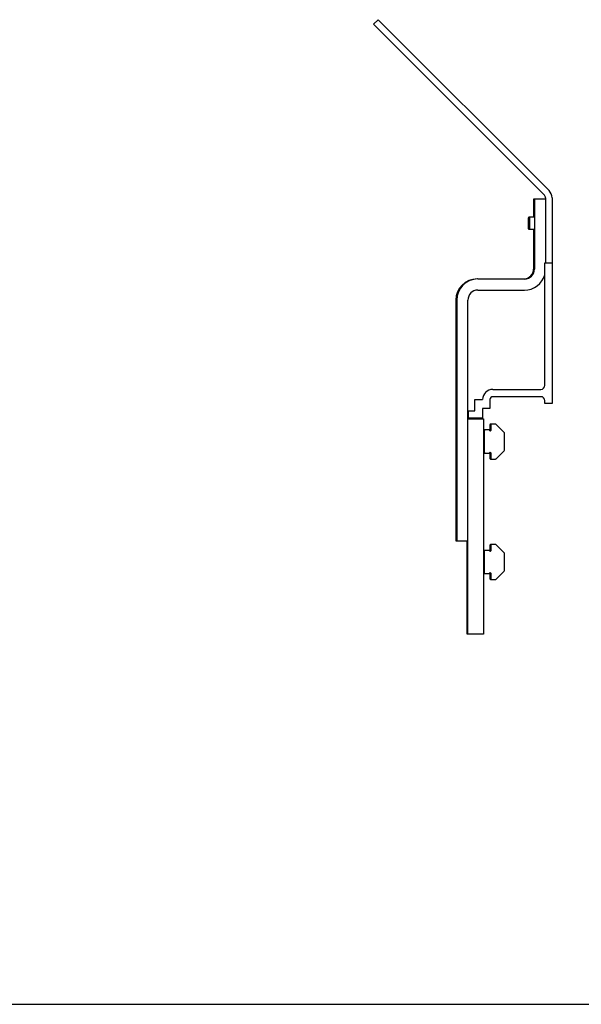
# Model space of a CAD drawing. Header units: inches. Extents: x 0 to 88, y 0 to 68.
# Tile 6 of 8: x 61.4 to 70.4, y 0 to 15.8. Entities that reach past the tile are written whole.
import ezdxf

# ---------------------------------------------------------------- set-up
doc = ezdxf.new("R2010")
doc.units = ezdxf.units.IN
doc.header["$LTSCALE"] = 4.84
doc.header["$MEASUREMENT"] = 0
doc.linetypes.add('HIDDEN', pattern=[0.2, 0.1, -0.1])
doc.layers.get('0').update_dxf_attribs({"linetype": 'CONTINUOUS'})
for name, color, linetype in [('300697M_BL1', 7, 'CONTINUOUS'), ('301273_BL4', 7, 'CONTINUOUS'), ('301273_BL5', 7, 'CONTINUOUS'), ('301279_BL2', 7, 'CONTINUOUS'), ('301279_BL3', 7, 'CONTINUOUS'), ('639971M_BL11', 7, 'CONTINUOUS'), ('639971M_BL14', 7, 'CONTINUOUS'), ('639971M_BL15', 7, 'CONTINUOUS'), ('639971M_BL8', 7, 'CONTINUOUS'), ('930508M_BL16', 7, 'CONTINUOUS'), ('930508M_BL17', 7, 'CONTINUOUS'), ('X12908_BL0', 7, 'CONTINUOUS')]:
    doc.layers.add(name, color=color, linetype=linetype)

# ---------------------------------------------------------------- blocks, each defined once
blk = doc.blocks.new('X12908_BL0', base_point=(38.242, 29.708))
at = {"layer": 'X12908_BL0', "color": 7, "linetype": 'CONTINUOUS'}
for p, q in [((69.848, 9.96), (69.848, 11.935)), ((69.848, 11.935), (69.966, 11.935)), ((69.966, 11.935), (69.966, 9.67)), ((69.013, 9.897), (69.785, 9.897)), ((68.723, 9.553), (68.723, 9.732)), ((68.723, 9.732), (68.848, 9.732)), ((68.966, 9.732), (68.966, 9.591)), ((69.785, 9.779), (69.013, 9.779)), ((69.848, 9.67), (69.848, 9.716)), ((69.966, 9.67), (69.848, 9.67)), ((68.619, 9.435), (68.619, 9.553)), ((68.619, 9.553), (68.723, 9.553)), ((68.848, 9.591), (68.848, 9.435)), ((68.966, 9.591), (68.848, 9.591)), ((68.848, 9.435), (68.619, 9.435))]:
    blk.add_line(p, q, dxfattribs=at)
for centre, radius, start, end in [((69.013, 9.732), 0.165, 90, 180), ((69.785, 9.96), 0.063, 270, 360), ((69.013, 9.732), 0.047, 90, 180), ((69.785, 9.716), 0.063, 0, 90)]:
    blk.add_arc(centre, radius, start, end, dxfattribs=at)
blk = doc.blocks.new('300697M_BL1', base_point=(39.261, 30.958))
at = {"layer": '300697M_BL1', "color": 7, "linetype": 'CONTINUOUS'}
for p, q in [((67.091, 15.772), (67.165, 15.846)), ((67.165, 15.846), (69.917, 13.095)), ((69.966, 12.977), (69.966, 11.935))]:
    blk.add_line(p, q, dxfattribs=at)
at = {"layer": '300697M_BL1', "color": 3, "linetype": 'CONTINUOUS'}
for p, q in [((67.091, 15.772), (69.843, 13.021)), ((69.861, 12.977), (69.861, 11.935))]:
    blk.add_line(p, q, dxfattribs=at)
blk.add_arc((69.798, 12.977), 0.063, 0, 45, dxfattribs=at)
at = {"layer": '300697M_BL1', "color": 7, "linetype": 'CONTINUOUS'}
blk.add_arc((69.798, 12.977), 0.168, 0, 45, dxfattribs=at)
blk = doc.blocks.new('301279_BL2', base_point=(60.334, 7.692))
at = {"layer": '301279_BL2', "color": 7, "linetype": 'CONTINUOUS'}
for p, q in [((68.611, 5.959), (68.611, 9.425)), ((68.611, 9.425), (68.861, 9.425)), ((68.861, 9.425), (68.861, 5.959)), ((51.806, 5.959), (51.806, 7.459)), ((53.306, 5.959), (53.306, 7.459)), ((53.306, 5.959), (51.806, 5.959)), ((68.861, 5.959), (68.611, 5.959))]:
    blk.add_line(p, q, dxfattribs=at)
for centre, radius in [((52.556, 8.269), 0.118), ((52.556, 7.119), 0.125)]:
    blk.add_circle(centre, radius, dxfattribs=at)
blk = doc.blocks.new('301279_BL3', base_point=(55.209, 7.173))
at = {"layer": '301279_BL3', "color": 7, "linetype": 'CONTINUOUS'}
for p, q in [((68.598, 5.959), (68.598, 7.459)), ((68.611, 5.959), (68.598, 5.959))]:
    blk.add_line(p, q, dxfattribs=at)
blk = doc.blocks.new('301273_BL4', base_point=(55.744, 10.209))
at = {"layer": '301273_BL4', "color": 7, "linetype": 'CONTINUOUS'}
for p, q in [((69.669, 12.959), (69.669, 12.667)), ((69.682, 12.959), (69.669, 12.959)), ((69.669, 12.47), (69.669, 11.834)), ((68.419, 11.334), (68.419, 7.459)), ((68.419, 7.459), (68.432, 7.459))]:
    blk.add_line(p, q, dxfattribs=at)
for centre, radius, start, end in [((69.508, 11.834), 0.161, 274.7979, 360), ((68.758, 11.334), 0.34, 90, 180)]:
    blk.add_arc(centre, radius, start, end, dxfattribs=at)
blk = doc.blocks.new('301273_BL5', base_point=(60.834, 10.209))
at = {"layer": '301273_BL5', "color": 7, "linetype": 'CONTINUOUS'}
for p, q in [((51.806, 12.959), (53.306, 12.959)), ((51.806, 12.959), (51.806, 7.459)), ((53.306, 12.959), (53.306, 7.459)), ((69.682, 12.959), (69.682, 11.834)), ((69.861, 12.959), (69.682, 12.959)), ((51.806, 11.673), (53.306, 11.673)), ((69.522, 11.673), (68.772, 11.673)), ((68.772, 11.494), (69.522, 11.494)), ((68.432, 11.334), (68.432, 7.459)), ((68.611, 7.459), (68.611, 11.334)), ((51.806, 7.459), (53.306, 7.459)), ((68.432, 7.459), (68.611, 7.459))]:
    blk.add_line(p, q, dxfattribs=at)
at = {"layer": '301273_BL5', "color": 8, "linetype": 'HIDDEN'}
for centre in [(52.181, 12.569), (52.931, 12.569)]:
    blk.add_circle(centre, 0.12, dxfattribs=at)
at = {"layer": '301273_BL5', "color": 7, "linetype": 'CONTINUOUS'}
for centre in [(52.556, 9.056), (52.556, 8.269)]:
    blk.add_circle(centre, 0.125, dxfattribs=at)
for centre, radius, start, end in [((69.522, 11.834), 0.161, 270, 360), ((69.522, 11.834), 0.34, 270, 344.1771), ((68.772, 11.334), 0.34, 90, 180), ((68.772, 11.334), 0.161, 90, 180)]:
    blk.add_arc(centre, radius, start, end, dxfattribs=at)
blk = doc.blocks.new('639971M_BL8', base_point=(60.82, 7.119))
at = {"layer": '639971M_BL8', "color": 7, "linetype": 'CONTINUOUS'}
for p, q in [((68.964, 7.305), (68.894, 7.305)), ((68.964, 7.298), (68.964, 7.305)), ((68.979, 7.39), (68.979, 7.298)), ((69.053, 7.4), (68.989, 7.4)), ((69.196, 7.265), (69.067, 7.394)), ((68.874, 7.285), (68.874, 6.952)), ((69.202, 6.987), (69.202, 7.251)), ((68.894, 6.932), (68.964, 6.932)), ((68.964, 6.932), (68.964, 6.94)), ((68.979, 6.94), (68.979, 6.847)), ((68.989, 6.837), (69.053, 6.837)), ((69.067, 6.843), (69.196, 6.972))]:
    blk.add_line(p, q, dxfattribs=at)
blk.add_circle((52.556, 7.119), 0.118, dxfattribs=at)
for centre, radius, start, end in [((68.894, 7.285), 0.02, 90, 180), ((68.972, 7.298), 0.0075, 180, 360), ((68.989, 7.39), 0.01, 90, 180), ((69.053, 7.38), 0.02, 45, 90), ((69.182, 7.251), 0.02, 0, 45), ((69.182, 6.987), 0.02, 315, 360), ((68.894, 6.952), 0.02, 180, 270), ((68.972, 6.94), 0.0075, 0, 180), ((68.989, 6.847), 0.01, 180, 270), ((69.053, 6.857), 0.02, 270, 315)]:
    blk.add_arc(centre, radius, start, end, dxfattribs=at)
blk = doc.blocks.new('639971M_BL11', base_point=(60.82, 9.056))
at = {"layer": '639971M_BL11', "color": 7, "linetype": 'CONTINUOUS'}
for p, q in [((68.874, 9.223), (68.874, 8.89)), ((68.964, 9.243), (68.894, 9.243)), ((68.964, 9.235), (68.964, 9.243)), ((68.979, 9.328), (68.979, 9.235)), ((69.053, 9.338), (68.989, 9.338)), ((69.196, 9.203), (69.067, 9.332)), ((69.202, 8.924), (69.202, 9.188)), ((68.964, 8.87), (68.964, 8.877)), ((68.979, 8.877), (68.979, 8.785)), ((69.067, 8.781), (69.196, 8.91)), ((68.894, 8.87), (68.964, 8.87)), ((68.989, 8.775), (69.053, 8.775))]:
    blk.add_line(p, q, dxfattribs=at)
blk.add_circle((52.556, 9.056), 0.118, dxfattribs=at)
for centre, radius, start, end in [((68.894, 9.223), 0.02, 90, 180), ((68.972, 9.235), 0.0075, 180, 360), ((68.989, 9.328), 0.01, 90, 180), ((69.053, 9.318), 0.02, 45, 90), ((69.182, 9.188), 0.02, 0, 45), ((68.894, 8.89), 0.02, 180, 270), ((68.972, 8.877), 0.0075, 0, 180), ((69.182, 8.924), 0.02, 315, 360), ((68.989, 8.785), 0.01, 180, 270), ((69.053, 8.795), 0.02, 270, 315)]:
    blk.add_arc(centre, radius, start, end, dxfattribs=at)
blk = doc.blocks.new('639971M_BL14', base_point=(59.755, 8.087))
at = {"layer": '639971M_BL14', "color": 7, "linetype": 'CONTINUOUS'}
for p, q in [((68.894, 7.305), (68.881, 7.305)), ((68.966, 7.39), (68.966, 7.298)), ((68.989, 7.4), (68.976, 7.4)), ((68.881, 6.932), (68.894, 6.932)), ((68.966, 6.94), (68.966, 6.847)), ((68.976, 6.837), (68.989, 6.837))]:
    blk.add_line(p, q, dxfattribs=at)
for centre, radius, start, end in [((68.881, 7.285), 0.02, 90, 168.6319), ((68.958, 7.298), 0.0075, 333.3709, 360), ((68.976, 7.39), 0.01, 90, 180), ((68.881, 6.952), 0.02, 191.3681, 270), ((68.958, 6.94), 0.0075, 0, 26.6291), ((68.976, 6.847), 0.01, 180, 270)]:
    blk.add_arc(centre, radius, start, end, dxfattribs=at)
blk = doc.blocks.new('639971M_BL15', base_point=(55.714, 9.056))
at = {"layer": '639971M_BL15', "color": 7, "linetype": 'CONTINUOUS'}
for p, q in [((68.894, 9.243), (68.881, 9.243)), ((68.966, 9.328), (68.966, 9.235)), ((68.989, 9.338), (68.976, 9.338)), ((68.966, 8.877), (68.966, 8.785)), ((68.881, 8.87), (68.894, 8.87)), ((68.976, 8.775), (68.989, 8.775))]:
    blk.add_line(p, q, dxfattribs=at)
for centre, radius, start, end in [((68.881, 9.223), 0.02, 90, 168.6319), ((68.958, 9.235), 0.0075, 333.3709, 360), ((68.976, 9.328), 0.01, 90, 180), ((68.881, 8.89), 0.02, 191.3681, 270), ((68.958, 8.877), 0.0075, 0, 26.6291), ((68.976, 8.785), 0.01, 180, 270)]:
    blk.add_arc(centre, radius, start, end, dxfattribs=at)
blk = doc.blocks.new('930508M_BL16', base_point=(56.22, 12.569))
at = {"layer": '930508M_BL16', "color": 7, "linetype": 'CONTINUOUS'}
for p, q in [((69.593, 12.667), (69.585, 12.659)), ((69.585, 12.478), (69.585, 12.659)), ((69.593, 12.47), (69.593, 12.667)), ((69.607, 12.667), (69.593, 12.667)), ((69.593, 12.47), (69.585, 12.478)), ((69.607, 12.47), (69.593, 12.47))]:
    blk.add_line(p, q, dxfattribs=at)
blk = doc.blocks.new('930508M_BL17', base_point=(61.258, 12.569))
at = {"layer": '930508M_BL17', "color": 7, "linetype": 'CONTINUOUS'}
for p, q in [((69.607, 12.667), (69.599, 12.659)), ((69.599, 12.478), (69.599, 12.659)), ((69.607, 12.47), (69.607, 12.667)), ((69.682, 12.667), (69.607, 12.667)), ((69.607, 12.47), (69.599, 12.478)), ((69.682, 12.47), (69.607, 12.47))]:
    blk.add_line(p, q, dxfattribs=at)
for radius in [0.0984, 0.0906]:
    blk.add_circle((52.931, 12.569), radius, dxfattribs=at)

msp = doc.modelspace()

# ---------------------------------------------------------------- linework, layer by layer
at = {"color": 7, "linetype": 'CONTINUOUS'}
msp.add_line((0, 0), (88, 0), dxfattribs=at)

# ---------------------------------------------------------------- block references
at = {"layer": '300697M_BL1'}
msp.add_blockref('300697M_BL1', (39.261, 30.958), dxfattribs=at)
at = {"layer": '301273_BL4'}
msp.add_blockref('301273_BL4', (55.744, 10.209), dxfattribs=at)
at = {"layer": '301273_BL5'}
msp.add_blockref('301273_BL5', (60.834, 10.209), dxfattribs=at)
at = {"layer": '301279_BL2'}
msp.add_blockref('301279_BL2', (60.334, 7.692), dxfattribs=at)
at = {"layer": '301279_BL3'}
msp.add_blockref('301279_BL3', (55.209, 7.173), dxfattribs=at)
at = {"layer": '639971M_BL11'}
msp.add_blockref('639971M_BL11', (60.82, 9.056), dxfattribs=at)
at = {"layer": '639971M_BL14'}
msp.add_blockref('639971M_BL14', (59.755, 8.087), dxfattribs=at)
at = {"layer": '639971M_BL15'}
msp.add_blockref('639971M_BL15', (55.714, 9.056), dxfattribs=at)
at = {"layer": '639971M_BL8'}
msp.add_blockref('639971M_BL8', (60.82, 7.119), dxfattribs=at)
at = {"layer": '930508M_BL16'}
msp.add_blockref('930508M_BL16', (56.22, 12.569), dxfattribs=at)
at = {"layer": '930508M_BL17'}
msp.add_blockref('930508M_BL17', (61.258, 12.569), dxfattribs=at)
at = {"layer": 'X12908_BL0'}
msp.add_blockref('X12908_BL0', (38.242, 29.708), dxfattribs=at)

doc.saveas('drawing.dxf')
